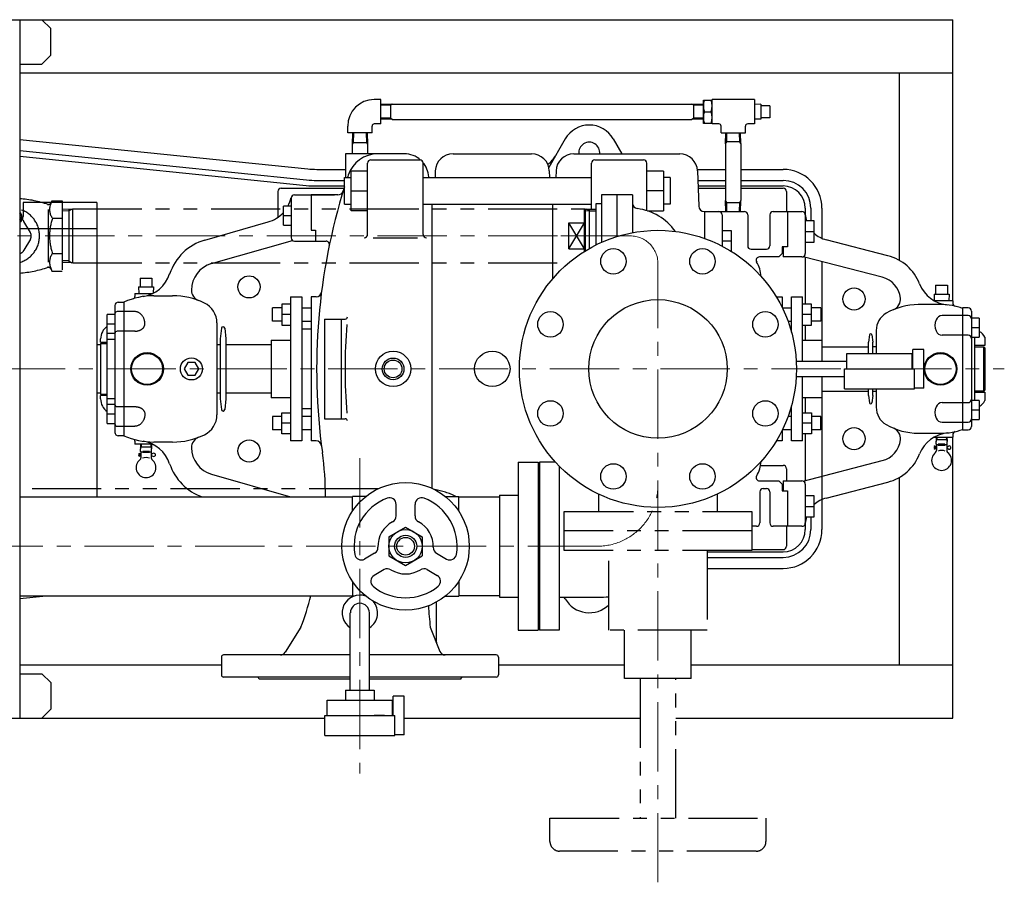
# Model space of a CAD drawing. Extents: x 0 to 8400, y 0 to 5940.
# Tile 34 of 34: x 4243 to 5132, y 4037 to 4815. Entities that reach past the tile are written whole.
import ezdxf

# ---------------------------------------------------------------- set-up
doc = ezdxf.new("R2010")
doc.units = 0
doc.header["$LTSCALE"] = 50
doc.header["$MEASUREMENT"] = 0
doc.linetypes.add('CENTER', pattern=[2, 1.25, -0.25, 0.25, -0.25])
doc.linetypes.add('PHANTOM', pattern=[2.5, 1.25, -0.25, 0.25, -0.25, 0.25, -0.25])
for name, color, linetype in [('ACCES1', 1, 'CONTINUOUS'), ('ACCES5', 1, 'CONTINUOUS'), ('DETAIL', 7, 'CONTINUOUS')]:
    doc.layers.add(name, color=color, linetype=linetype)

msp = doc.modelspace()

# ---------------------------------------------------------------- linework, layer by layer
at = {"layer": 'ACCES1', "linetype": 'PHANTOM'}
for p, q in [((4765.26147, 4387.14109), (4765.26147, 4371.48133)), ((4872.73954, 4371.48133), (4872.73954, 4387.14109)), ((4734.32326, 4336.30348), (4734.32326, 4371.48133)), ((4734.32326, 4371.48133), (4903.67809, 4371.48133)), ((4903.67809, 4371.48133), (4903.67809, 4336.30348)), ((4903.67809, 4353.8925), (4734.32326, 4353.8925)), ((4903.67809, 4336.30348), (4734.32326, 4336.30348)), ((4774.64584, 4264.22341), (4774.64584, 4336.30348)), ((4863.35551, 4336.30348), (4863.35551, 4264.22341)), ((4863.35551, 4264.22341), (4774.64584, 4264.22341)), ((4788.88229, 4220.67483), (4788.88229, 4264.22341)), ((4849.11873, 4220.67483), (4849.11873, 4264.22341)), ((4849.11873, 4220.67483), (4788.88229, 4220.67483)), ((4802.87164, 4220.67483), (4802.87164, 4094.60373)), ((4835.1297, 4094.60373), (4835.1297, 4220.67483)), ((4721.50051, 4094.60373), (4916.50051, 4094.60373)), ((4721.50051, 4073.79755), (4721.50051, 4094.60373)), ((4916.50051, 4094.60373), (4916.50051, 4073.79755)), ((4907.70285, 4064.99989), (4730.29816, 4064.99989))]:
    msp.add_line(p, q, dxfattribs=at)
for centre, start, end in [((4730.29816, 4073.79755), 180, 270), ((4907.70285, 4073.79755), 270, 0)]:
    msp.add_arc(centre, 8.79765, start, end, dxfattribs=at)
at = {"layer": 'ACCES5', "linetype": 'PHANTOM'}
for p, q in [((4271.95223, 4651.75391), (4270.68285, 4648.26605)), ((4271.95269, 4651.75421), (4281.39803, 4651.75421)), ((4281.39803, 4651.75421), (4281.39803, 4588.24561)), ((4268.59087, 4643.81568), (4268.59087, 4596.18414)), ((4290.69811, 4644.19196), (4281.39803, 4643.90143)), ((4287.19805, 4642.58185), (4281.39803, 4642.40058)), ((4287.19805, 4642.58185), (4289.94616, 4644.16846)), ((4287.19805, 4644.0827), (4287.19805, 4595.91742)), ((4290.69811, 4644.29999), (4753.7004, 4644.29999)), ((4290.69811, 4644.29999), (4290.69811, 4595.70014)), ((4753.70025, 4644.19226), (4763.00033, 4643.90143)), ((4753.7004, 4606.58678), (4753.7004, 4644.29999)), ((4757.20046, 4642.58216), (4754.45236, 4644.16876)), ((4757.20031, 4642.58216), (4763.00048, 4642.40088)), ((4757.20046, 4608.65361), (4757.20046, 4644.0827)), ((4252.66603, 4622.99994), (4246.88021, 4633.0213)), ((4272.60027, 4635.87714), (4281.39803, 4635.87714)), ((4252.66634, 4616.99957), (4246.88051, 4606.97821)), ((4272.60027, 4604.12299), (4281.39803, 4604.12299)), ((4287.19805, 4597.41797), (4281.39818, 4597.59924)), ((4290.69811, 4595.80786), (4281.39818, 4596.09839)), ((4287.19805, 4597.41828), (4289.94616, 4595.83167)), ((4290.69811, 4595.70014), (4738.58574, 4595.70014)), ((4270.68285, 4591.73346), (4271.95223, 4588.24561)), ((4271.95269, 4588.24561), (4281.39803, 4588.24561)), ((4566.63316, 4391.94986), (4243.00037, 4391.9499))]:
    msp.add_line(p, q, dxfattribs=at)
at = {"layer": 'ACCES5', "color": 4, "linetype": 'CENTER', "lineweight": 13}
msp.add_line((4165.93175, 4620.00006), (4782.00145, 4620.00006), dxfattribs=at)
at = {"layer": 'ACCES5', "linetype": 'PHANTOM'}
for centre, radius, start, end in [((4235.898, 4553.78455), 100, 70.91771846, 85.9281665), ((4268.59087, 4651.28943), 3, 259.54502847, 339.99548185), ((4282.9117, 4643.81568), 13.01324, 160.00036274, 217.59226817), ((4235.898, 4620.00006), 25.00001, 286.50077423, 73.49922577), ((4241.68349, 4630.02133), 6, 29.9986295, 77.33807727), ((4241.68352, 4630.02143), 6, 29.9986295, 77.33807727), ((4317.89797, 4619.99976), 48, 160.68429574, 199.31570426), ((4247.46965, 4620.00006), 6, 329.99884675, 29.9986295), ((4241.68352, 4609.9787), 6, 282.66192273, 329.99884675), ((4282.9117, 4596.18414), 13.01324, 142.40773183, 199.99963726), ((4235.898, 4686.21527), 100, 274.0718335, 289.08228154), ((4268.59087, 4588.71039), 3, 19.99904131, 100.45602919), ((4607.00075, 4325.94987), 65.99999, 63.4703671, 80.68417079)]:
    msp.add_arc(centre, radius, start, end, dxfattribs=at)
at = {"layer": 'DETAIL'}
for p, q in [((3555.00004, 4814.99989), (5085.00004, 4814.99989)), ((4243.0002, 4814.99958), (4243.0002, 4184.9999)), ((4263.0002, 4814.99958), (4271.00023, 4806.9997)), ((5085.00004, 4561.49989), (5085.00004, 4814.99989)), ((4271.00023, 4782.99976), (4271.00023, 4806.9997)), ((4263.0002, 4774.99958), (4271.00023, 4782.99976)), ((4243.0002, 4774.99958), (4263.0002, 4774.99958)), ((4243.0002, 4766.99989), (5085.00004, 4766.99989)), ((5037.00004, 4597.80124), (5037.00004, 4766.99989)), ((4243.0002, 4706.99989), (4502.94107, 4680.41503)), ((4735.34953, 4707.49989), (4720.49635, 4681.77343)), ((4778.6508, 4707.49989), (4786.44499, 4693.99996)), ((4243.0002, 4696.94773), (4501.92365, 4670.46692)), ((4243.0002, 4691.92164), (4501.41494, 4665.49286)), ((4511.08043, 4679.99989), (4537.00051, 4679.99989)), ((4854.59518, 4679.99989), (4880.10007, 4679.99989)), ((4893.89991, 4679.99989), (4932.00017, 4679.99989)), ((4511.08043, 4669.99989), (4536.00084, 4669.99989)), ((4855.01299, 4669.99989), (4880.10007, 4669.99989)), ((4893.89991, 4669.99989), (4932.00017, 4669.99989)), ((4476.00017, 4659.99989), (4476.00017, 4636.76647)), ((4479.00017, 4662.99989), (4535.66221, 4662.99989)), ((4511.08043, 4664.99989), (4536.00084, 4664.99989)), ((4855.18946, 4664.99989), (4880.10007, 4664.99989)), ((4855.26004, 4662.99989), (4880.10007, 4662.99989)), ((4893.89991, 4664.99989), (4932.00017, 4664.99989)), ((4893.89991, 4662.99989), (4932.00017, 4662.99989)), ((4935.00017, 4659.99989), (4935.00017, 4641.99989)), ((4312.50051, 4650.00033), (4246.00067, 4650.00033)), ((4246.00067, 4650.00033), (4246.00067, 4637.50033)), ((4557.00054, 4642.51303), (4542.00054, 4642.51303)), ((4952.00017, 4644.99989), (4952.00017, 4639.03366)), ((4957.00017, 4644.99989), (4957.00017, 4633.4709)), ((4967.00017, 4644.99989), (4967.00017, 4617.79618)), ((4409.93905, 4616.13967), (4467.10272, 4632.53109)), ((4481.00063, 4629.76103), (4487.99968, 4629.76078)), ((4481.00089, 4638.26105), (4487.99978, 4638.26085)), ((4243.00037, 4626.60033), (4312.50051, 4626.60033)), ((4506.00023, 4624.99992), (4509.99911, 4624.99992)), ((4509.99911, 4624.99992), (4509.99911, 4615.25596)), ((4416.1094, 4595.02266), (4489.08305, 4615.94752)), ((4490.99907, 4615.25596), (4519.49283, 4615.25596)), ((4562.00055, 4618.36342), (4602.00049, 4618.36342)), ((4952.00017, 4600.70284), (4952.00017, 4558.49995)), ((4967.00017, 4596.82357), (4967.00017, 4525.99983)), ((4952.00017, 4539.50019), (4952.00017, 4525.99983)), ((4952.00017, 4473.99983), (4952.00017, 4460.49971)), ((4967.00017, 4473.99983), (4967.00017, 4354.99989)), ((4952.00017, 4441.49995), (4952.00017, 4399.29496)), ((5085.00004, 4184.99989), (5085.00004, 4438.49989)), ((4911.67833, 4412.99989), (4932.00017, 4412.99989)), ((4935.00017, 4409.99989), (4935.00017, 4398.99992)), ((4416.1094, 4404.97765), (4487.3536, 4384.5487)), ((5037.00004, 4232.99989), (5037.00004, 4402.19854)), ((4243.00074, 4384.54875), (4543.28051, 4384.54875)), ((4543.28051, 4371.65862), (4543.28051, 4385.00029)), ((4555.48595, 4385.00029), (4543.28051, 4385.00029)), ((4627.07506, 4385.00029), (4639.28051, 4385.00029)), ((4639.28051, 4371.65862), (4639.28051, 4385.00029)), ((4639.28051, 4384.54875), (4676.00051, 4384.54875)), ((4676.00051, 4386.00029), (4693.00051, 4386.00029)), ((4676.00051, 4386.00029), (4676.00051, 4294.00029)), ((4582.78051, 4367.40011), (4582.78051, 4377.81563)), ((4599.78051, 4367.40011), (4599.78051, 4377.81563)), ((4957.00017, 4366.52806), (4957.00017, 4354.99989)), ((4576.28063, 4348.66029), (4591.28063, 4357.32054)), ((4591.28039, 4357.3206), (4606.28039, 4348.66035)), ((4935.00017, 4357.99995), (4935.00017, 4339.99989)), ((4952.00017, 4360.96631), (4952.00017, 4354.99989)), ((4576.28051, 4348.66045), (4576.28051, 4331.33989)), ((4606.28051, 4348.66045), (4606.28051, 4331.33989)), ((4903.67809, 4336.99989), (4932.00017, 4336.99989)), ((4563.30157, 4333.6616), (4554.28146, 4328.45384)), ((4576.28051, 4331.34001), (4591.28051, 4322.67976)), ((4591.28051, 4322.67973), (4606.28051, 4331.34001)), ((4619.25945, 4333.6616), (4628.27955, 4328.45384)), ((4863.35551, 4334.99989), (4932.00017, 4334.99989)), ((4863.35551, 4329.99989), (4932.00017, 4329.99989)), ((4571.80157, 4318.93917), (4562.78146, 4313.7314)), ((4610.75945, 4318.93917), (4619.77955, 4313.7314)), ((4863.35551, 4319.99989), (4932.00017, 4319.99989)), ((4543.28051, 4308.34196), (4543.28051, 4295.00029)), ((4639.28051, 4308.34196), (4639.28051, 4295.00029)), ((4243.0002, 4292.9999), (4266.94701, 4295.449)), ((4243.00074, 4295.44904), (4543.28051, 4295.4485)), ((4544.43383, 4295.00029), (4543.28051, 4295.00029)), ((4627.07506, 4295.00029), (4639.28051, 4295.00029)), ((4639.28051, 4295.45033), (4676.00051, 4295.45026)), ((4676.00051, 4294.00029), (4693.00051, 4294.00029)), ((4735.34953, 4292.49989), (4734.48351, 4293.99989)), ((4243.0002, 4232.99989), (4425.00034, 4232.99989)), ((4675.00034, 4232.99989), (4788.88212, 4232.99989)), ((4849.11856, 4232.99989), (5085.00004, 4232.99989)), ((4243.0002, 4224.9999), (4263.0002, 4224.9999)), ((4263.0002, 4224.9999), (4271.00023, 4217.00002)), ((4271.00023, 4217.00002), (4271.00023, 4193.00008)), ((4263.0002, 4184.9999), (4271.00023, 4193.00008)), ((3936.50068, 4184.99989), (4518.50075, 4184.99989)), ((4590.00075, 4184.99989), (4802.87147, 4184.99989)), ((4835.12954, 4184.99989), (5085.00004, 4184.99989))]:
    msp.add_line(p, q, dxfattribs=at)
at = {"layer": 'DETAIL', "linetype": 'ByBlock'}
for p, q in [((4568.99994, 4742.99987), (4563.00004, 4742.99987)), ((4568.99994, 4720.99993), (4568.99994, 4742.99987)), ((4579.28578, 4738.89922), (4569.00082, 4738.57781)), ((4577.63728, 4737.94738), (4569.00083, 4737.67748)), ((4579.28489, 4738.89977), (4577.63588, 4737.94769)), ((4577.63668, 4738.84795), (4577.63668, 4725.09838)), ((4579.28316, 4738.89878), (4849.59024, 4738.90345)), ((4860.00052, 4738.57812), (4849.59024, 4738.90345)), ((4851.3652, 4737.94665), (4849.71666, 4738.89843)), ((4860.00068, 4737.67754), (4851.36424, 4737.94744)), ((4851.36442, 4725.15002), (4851.36442, 4738.84704)), ((4860.00032, 4742.48115), (4868.00029, 4742.48115)), ((4860.00041, 4721.48005), (4860.00041, 4742.48005)), ((4868.00038, 4720.98023), (4868.00038, 4742.98029)), ((4905.99997, 4742.98029), (4868.00038, 4742.98029)), ((4911.98884, 4738.74679), (4905.99884, 4738.55969)), ((4905.99997, 4742.98029), (4905.99997, 4720.98023)), ((4911.98959, 4738.74689), (4911.98959, 4725.21579)), ((4919.98959, 4737.35529), (4911.98959, 4737.35529)), ((4919.98959, 4737.35529), (4919.98959, 4726.60709)), ((4860.93837, 4731.98115), (4867.06251, 4731.98115)), ((4539.00022, 4712.99987), (4539.00022, 4718.99987)), ((4561.00007, 4712.99987), (4561.00007, 4718.99987)), ((4568.99994, 4720.99993), (4563.00004, 4720.99993)), ((4577.63705, 4726.05175), (4569.00062, 4726.32165)), ((4579.28578, 4725.04711), (4569.00082, 4725.36852)), ((4579.28303, 4725.09838), (4577.63656, 4726.05041)), ((4579.28303, 4725.09838), (4849.69894, 4725.09838)), ((4860.00041, 4725.42028), (4849.69894, 4725.09838)), ((4851.36427, 4726.05065), (4849.71574, 4725.09887)), ((4860.00039, 4726.32086), (4851.36395, 4726.05096)), ((4868.00029, 4721.48121), (4860.00032, 4721.48121)), ((4874.00037, 4720.98023), (4868.00038, 4720.98023)), ((4876.00034, 4712.98029), (4876.00034, 4718.98029)), ((4898.00001, 4712.98029), (4898.00001, 4718.98029)), ((4905.99997, 4720.98023), (4899.99998, 4720.98023)), ((4911.9893, 4725.21529), (4905.99929, 4725.40249)), ((4919.98959, 4726.60709), (4911.98959, 4726.60709)), ((4561.00007, 4712.99987), (4539.00022, 4712.99987)), ((4543.42212, 4712.99877), (4543.10065, 4702.71166)), ((4544.32245, 4712.99908), (4544.05247, 4704.35998)), ((4555.67852, 4712.99932), (4555.94849, 4704.36028)), ((4556.57892, 4712.99944), (4556.9004, 4702.71197)), ((4876.00034, 4712.98029), (4898.00001, 4712.98029)), ((4880.0993, 4703.17561), (4880.40567, 4712.97944)), ((4881.05122, 4704.82423), (4881.30608, 4712.97938)), ((4892.9469, 4704.85957), (4892.69316, 4712.97932)), ((4893.89882, 4703.21095), (4893.59357, 4712.97914)), ((4544.05208, 4704.35949), (4543.10029, 4702.71093)), ((4543.10032, 4702.71282), (4543.10032, 4693.99989)), ((4543.15223, 4704.35949), (4556.84879, 4704.35949)), ((4555.94754, 4704.35925), (4556.89932, 4702.71069)), ((4556.90015, 4702.71227), (4556.90015, 4693.99989)), ((4880.10007, 4703.17701), (4880.10007, 4651.79035)), ((4880.10076, 4703.1753), (4881.05268, 4704.82411)), ((4893.84818, 4704.85993), (4880.15244, 4704.85993)), ((4893.90013, 4703.21021), (4892.94798, 4704.85938)), ((4893.89991, 4703.21217), (4893.89991, 4651.77308)), ((4590.15209, 4693.99989), (4537.00051, 4693.99989)), ((4537.00051, 4693.99989), (4537.00051, 4672.5131)), ((4634.05331, 4693.99989), (4704.94771, 4693.99989)), ((4743.05402, 4693.99996), (4838.72067, 4693.99996)), ((4557.00054, 4621.34681), (4557.00054, 4685.5131)), ((4560.00054, 4688.5131), (4604.00051, 4688.5131)), ((4607.00051, 4621.34645), (4607.00051, 4685.5131)), ((4759.00046, 4644.02627), (4759.00046, 4685.5131)), ((4762.00046, 4688.5131), (4806.00043, 4688.5131)), ((4809.00043, 4642.69688), (4809.00043, 4685.5131)), ((4542.00054, 4642.51303), (4542.00054, 4678.5131)), ((4557.00054, 4678.5131), (4542.00054, 4678.5131)), ((4618.06609, 4678.63938), (4617.82104, 4672.51307)), ((4720.93492, 4678.63938), (4721.17998, 4672.51307)), ((4727.0668, 4678.63945), (4726.82175, 4672.51307)), ((4808.96217, 4679.99989), (4809.00043, 4679.99989)), ((4824.00043, 4678.5131), (4809.00043, 4678.5131)), ((4824.00043, 4678.5131), (4824.00043, 4642.5131)), ((4854.71071, 4678.56431), (4855.83108, 4646.8206)), ((4536.00084, 4648.51311), (4536.00084, 4672.5131)), ((4536.00084, 4672.5131), (4542.00054, 4672.5131)), ((4607.00051, 4672.51307), (4759.00046, 4672.51307)), ((4830.00012, 4672.5131), (4824.00043, 4672.5131)), ((4830.00012, 4672.5131), (4830.00012, 4648.51311)), ((4491.00023, 4656.99986), (4527.00023, 4656.99986)), ((4506.00023, 4656.99986), (4506.00023, 4624.99992)), ((4530.12458, 4656.99989), (4506.00051, 4656.99989)), ((4542.00054, 4660.5131), (4557.00054, 4660.5131)), ((4796.00051, 4656.99989), (4768.00057, 4656.99989)), ((4768.00057, 4656.99989), (4768.00057, 4614.12266)), ((4782.00051, 4656.99989), (4782.00051, 4619.39833)), ((4796.00051, 4656.99989), (4796.00051, 4622.86561)), ((4824.00043, 4660.5131), (4809.00043, 4660.5131)), ((4312.50051, 4650.00033), (4312.50051, 4384.54875)), ((4488.00023, 4653.99986), (4488.00023, 4618.25596)), ((4536.00084, 4648.51311), (4542.00054, 4648.51311)), ((4607.00051, 4648.51307), (4759.00046, 4648.51307)), ((4615.00051, 4648.51307), (4615.00051, 4392.37979)), ((4724.00051, 4581.24028), (4724.00051, 4648.51307)), ((4768.00057, 4648.99971), (4763.00042, 4648.99971)), ((4763.00042, 4648.99971), (4763.00042, 4611.75404)), ((4830.00012, 4648.51311), (4824.00043, 4648.51311)), ((4880.40505, 4642.00038), (4880.09866, 4651.80488)), ((4881.0517, 4650.15559), (4880.09978, 4651.80439)), ((4880.15134, 4650.15687), (4893.84937, 4650.15687)), ((4881.30538, 4641.99995), (4881.05049, 4650.15632)), ((4892.69338, 4642.00001), (4892.94706, 4650.11762)), ((4892.94844, 4650.11781), (4893.90059, 4651.76698)), ((4893.59397, 4641.99989), (4893.89918, 4651.76692)), ((4481.00063, 4629.76103), (4481.00115, 4646.76078)), ((4488.00081, 4646.7606), (4481.00115, 4646.76078)), ((4809.57275, 4642.5131), (4824.00043, 4642.5131)), ((4861.00041, 4641.99989), (4897.00036, 4641.99989)), ((4861.00122, 4641.99996), (4861.00122, 4617.73239)), ((4877.00038, 4638.99989), (4877.00038, 4610.72936)), ((4900.00036, 4638.99989), (4900.00036, 4610.99989)), ((4920.00042, 4638.99989), (4920.00042, 4610.99989)), ((4923.00042, 4641.99989), (4949.00039, 4641.99989)), ((4936.00036, 4641.99989), (4936.00036, 4609.99995)), ((4952.00039, 4638.99989), (4952.00039, 4603.99995)), ((4959.99969, 4633.4709), (4951.99999, 4633.4709)), ((4959.99959, 4614.47035), (4959.99959, 4633.4701)), ((4877.00003, 4624.98426), (4884.99982, 4624.98426)), ((4884.99973, 4624.98451), (4884.99973, 4606.15592)), ((4951.99981, 4623.97084), (4959.99959, 4623.97084)), ((4876.99976, 4615.48457), (4884.99973, 4615.48457)), ((4951.99999, 4614.47114), (4959.99969, 4614.47114)), ((5026.5151, 4602.08998), (4970.68683, 4616.52815)), ((4903.00036, 4607.99989), (4917.00042, 4607.99989)), ((4931.00016, 4603.9994), (4928.00013, 4600.99903)), ((4936.00036, 4609.99995), (4931.00039, 4609.99995)), ((4931.00039, 4609.99995), (4931.00039, 4604.00013)), ((4932.00042, 4609.99995), (4932.00042, 4600.99995)), ((4928.00039, 4600.99995), (4910.64345, 4600.99995)), ((4949.00039, 4600.99995), (4932.00042, 4600.99995)), ((5021.5075, 4582.727), (4950.07865, 4601.19978)), ((4351.62642, 4581.98973), (4362.37471, 4581.98973)), ((4351.62642, 4581.98973), (4351.62642, 4573.98979)), ((4362.37471, 4581.98973), (4362.37471, 4573.98979)), ((4347.00033, 4567.99992), (4363.00731, 4567.99992)), ((4347.00033, 4567.99992), (4347.00033, 4565.29142)), ((4350.23482, 4573.98979), (4363.76632, 4573.98979)), ((4350.2351, 4573.98894), (4350.42229, 4567.99888)), ((4363.76687, 4573.98887), (4363.58883, 4568.29112)), ((5068.23382, 4567.48903), (5068.42101, 4561.4991)), ((5068.23464, 4567.48982), (5081.76613, 4567.48982)), ((5069.62624, 4575.48976), (5069.62624, 4567.48982)), ((5069.62624, 4575.48976), (5080.37453, 4575.48976)), ((5080.37453, 4575.48976), (5080.37453, 4567.48982)), ((5081.76559, 4567.4889), (5081.57839, 4561.49885)), ((4332.00033, 4560.22422), (4337.00039, 4560.22422)), ((4337.00039, 4559.99986), (4337.00039, 4439.99986)), ((4364.00039, 4565.99986), (4381.00036, 4565.99986)), ((4487.50027, 4564.99992), (4487.50027, 4434.99986)), ((4487.50027, 4564.99992), (4497.5003, 4564.99992)), ((4497.5003, 4564.99992), (4497.5003, 4434.99986)), ((4506.00023, 4564.99992), (4506.00023, 4434.99986)), ((4510.42458, 4564.99989), (4506.00051, 4564.99989)), ((4925.77125, 4564.99995), (4931.00039, 4564.99995)), ((4931.00039, 4564.99995), (4931.00039, 4555.50689)), ((4939.50042, 4533.238), (4939.50042, 4564.99995)), ((4939.50042, 4564.99995), (4949.50036, 4564.99995)), ((4949.50036, 4506.90007), (4949.50036, 4564.99995)), ((5085.00033, 4561.49989), (5068.25616, 4561.49989)), ((5085.00033, 4561.49989), (5085.00033, 4559.48719)), ((4329.00033, 4557.22422), (4329.00033, 4442.77525)), ((4347.0006, 4551.65831), (4331.00039, 4551.65831)), ((4479.50039, 4554.99962), (4471.00026, 4554.99962)), ((4471.00026, 4542.9998), (4471.00026, 4554.99962)), ((4487.50026, 4558.49986), (4479.50029, 4558.49986)), ((4479.50039, 4558.50053), (4479.50039, 4539.50078)), ((4497.5003, 4554.99986), (4506.00023, 4554.99986)), ((4931.25023, 4554.99989), (4939.50042, 4554.99989)), ((4957.49993, 4558.49995), (4949.50033, 4558.49995)), ((4957.49984, 4539.50093), (4957.49984, 4558.50068)), ((4965.99987, 4554.99971), (4957.49984, 4554.99971)), ((4965.99987, 4554.99971), (4965.99987, 4542.99989)), ((5074.50033, 4557.99989), (5054.0003, 4557.99989)), ((5094.00033, 4554.99989), (5094.00033, 4444.99995)), ((5099.0003, 4554.99989), (5094.00033, 4554.99989)), ((5102.0003, 4551.99989), (5102.0003, 4447.99995)), ((4322.00032, 4450.84184), (4322.00032, 4549.15873)), ((4329.00036, 4549.15873), (4322.00042, 4549.15873)), ((4421.00039, 4541.42442), (4421.00039, 4458.57536)), ((4479.50039, 4542.9998), (4471.00026, 4542.9998)), ((4487.50026, 4549.0001), (4479.50039, 4549.0001)), ((4497.5003, 4542.99986), (4506.00023, 4542.99986)), ((4518.21978, 4544.99977), (4518.21978, 4454.99989)), ((4518.21978, 4544.99977), (4536.75472, 4544.99977)), ((4532.99712, 4544.99977), (4532.99712, 4454.99989)), ((4936.37171, 4542.99989), (4939.50042, 4542.99989)), ((4957.49984, 4548.99989), (4949.50033, 4548.99989)), ((4965.99987, 4542.99989), (4957.49984, 4542.99989)), ((5099.0003, 4548.12318), (5075.5389, 4548.12318)), ((5109.00033, 4545.62318), (5102.0003, 4545.62318)), ((5109.00033, 4545.623), (5109.00033, 4528.62318)), ((4322.00032, 4540.65863), (4329.001, 4540.65843)), ((4322.00042, 4532.15898), (4329.00036, 4532.15898)), ((4347.08153, 4534.01524), (4331.00039, 4534.01524)), ((4425.00893, 4536.65495), (4424.00081, 4526.99937)), ((4427.99257, 4536.65501), (4429.00069, 4526.99931)), ((4479.50029, 4539.5001), (4487.50026, 4539.5001)), ((4497.5003, 4535.99986), (4506.00023, 4535.99986)), ((4949.50033, 4539.50019), (4957.49993, 4539.50019)), ((5016.00033, 4534.64076), (5016.00033, 4514.00014)), ((5109.00033, 4537.12324), (5102.0003, 4537.12324)), ((4316.00039, 4523.99986), (4316.00039, 4526.99986)), ((4316.00039, 4523.99986), (4322.00039, 4523.99986)), ((4316.00051, 4522.99992), (4316.00051, 4476.99986)), ((4316.00051, 4522.99992), (4322.00033, 4522.99992)), ((4329.00036, 4526.67119), (4322.00042, 4526.67119)), ((4424.00039, 4526.99986), (4424.00039, 4473.0023)), ((4429.00045, 4526.99986), (4429.00045, 4472.99864)), ((4470.00033, 4525.9998), (4487.50027, 4525.9998)), ((4470.00033, 4525.9998), (4470.00033, 4473.9998)), ((4949.50036, 4525.99983), (4967.00039, 4525.99983)), ((4967.00039, 4525.99983), (4967.00039, 4506.90007)), ((5010.01119, 4530.65004), (5008.99976, 4523.99965)), ((5009.00002, 4514.00014), (5009.00002, 4523.99977)), ((5011.9882, 4530.6493), (5012.99953, 4523.99891)), ((5013.00005, 4514.00014), (5013.00005, 4523.99977)), ((5099.0003, 4530.4037), (5075.5389, 4530.4037)), ((5102.0003, 4528.62318), (5109.00033, 4528.62318)), ((5105.0003, 4471.37666), (5105.0003, 4528.62318)), ((5114.0003, 4528.58247), (5114.0003, 4520.99989)), ((4312.50051, 4521.99986), (4316.00051, 4521.99986)), ((4421.00039, 4521.99986), (4424.00039, 4521.99986)), ((4429.00045, 4521.99986), (4470.00033, 4521.99986)), ((4967.00039, 4519.99983), (5009.00002, 4519.99983)), ((5016.00033, 4519.99983), (5013.00005, 4519.99983)), ((5059.00067, 4517.49989), (5049.00067, 4517.49989)), ((5049.00067, 4500.00004), (5049.00067, 4517.49989)), ((5059.00067, 4482.49989), (5059.00067, 4517.49989)), ((5114.0003, 4520.99989), (5105.0003, 4520.99989)), ((5105.0003, 4519.99995), (5113.00027, 4519.99995)), ((5113.00027, 4479.99989), (5113.00027, 4519.99995)), ((5113.00045, 4519.9991), (5114.00051, 4518.99903)), ((5114.0003, 4518.99965), (5114.0003, 4480.99995)), ((4394.73464, 4505.65306), (4391.46914, 4499.99705)), ((4401.26705, 4505.65355), (4394.73604, 4505.65355)), ((4404.53274, 4499.99833), (4401.26723, 4505.65434)), ((4943.81008, 4506.90007), (4989.5007, 4506.90007)), ((4989.5007, 4514.00014), (5048.50079, 4514.00014)), ((4989.5007, 4500.00004), (4989.5007, 4514.00014)), ((5048.50064, 4500.00004), (5048.50064, 4514.00014)), ((4391.471, 4499.99852), (4394.7365, 4494.34251)), ((4401.26494, 4494.34141), (4404.53045, 4499.99742)), ((4987.50073, 4500.00004), (5050.50076, 4500.00004)), ((4987.50073, 4482.00017), (4987.50073, 4500.00004)), ((5049.00067, 4503.49995), (5048.50079, 4503.49995)), ((5050.50076, 4482.00017), (5050.50076, 4500.00004)), ((4394.73604, 4494.34129), (4401.26705, 4494.34129)), ((4943.81008, 4493.10002), (4987.50073, 4493.10002)), ((4949.50036, 4434.99989), (4949.50036, 4493.10002)), ((4967.00039, 4493.10002), (4967.00039, 4473.99983)), ((4967.00039, 4479.99983), (5009.00002, 4479.99983)), ((4987.50073, 4482.00017), (5050.50076, 4482.00017)), ((5009.00002, 4476.00013), (5009.00002, 4482.00017)), ((5013.00005, 4476.00178), (5013.00005, 4482.00017)), ((5013.00005, 4479.99989), (5016.00033, 4479.99989)), ((5016.00033, 4482.00017), (5016.00033, 4465.35908)), ((5059.00067, 4482.49989), (5050.50076, 4482.49989)), ((5113.00027, 4479.99989), (5105.0003, 4479.99989)), ((5105.0003, 4478.99989), (5114.0003, 4478.99989)), ((5114.00045, 4480.99946), (5113.00039, 4479.9994)), ((5114.0003, 4478.99989), (5114.0003, 4471.41713)), ((4316.00051, 4477.99992), (4312.50051, 4477.99992)), ((4322.00039, 4475.99986), (4316.00039, 4475.99986)), ((4316.00039, 4472.99986), (4316.00039, 4475.99986)), ((4322.00033, 4476.99986), (4316.00051, 4476.99986)), ((4322.00042, 4473.32817), (4329.00036, 4473.32817)), ((4424.00039, 4477.99992), (4421.00039, 4477.99992)), ((4424.00081, 4472.99943), (4425.00896, 4463.34373)), ((4429.00088, 4472.99943), (4427.99273, 4463.34373)), ((4470.00033, 4477.99992), (4429.00045, 4477.99992)), ((4487.50027, 4473.9998), (4470.00033, 4473.9998)), ((4967.00039, 4473.99983), (4949.50036, 4473.99983)), ((5008.99981, 4475.99946), (5010.01125, 4469.34907)), ((5012.99894, 4475.99971), (5011.98759, 4469.34938)), ((5109.00033, 4471.37666), (5102.0003, 4471.37666)), ((5109.00033, 4471.37635), (5109.00033, 4454.3766)), ((4329.00036, 4467.8416), (4322.00032, 4467.8416)), ((4331.00039, 4465.98423), (4347.10543, 4465.98423)), ((4506.00023, 4463.99986), (4497.5003, 4463.99986)), ((4939.50042, 4434.99989), (4939.50042, 4466.76179)), ((5075.5389, 4469.59614), (5099.0003, 4469.59614)), ((5109.00033, 4462.8766), (5102.0003, 4462.8766)), ((4322.00032, 4459.34149), (4329.0009, 4459.34129)), ((4479.50039, 4456.99992), (4471.00026, 4456.99992)), ((4471.00026, 4456.99992), (4471.00026, 4445.0001)), ((4479.50029, 4460.49962), (4487.50026, 4460.49962)), ((4479.50039, 4441.49919), (4479.50039, 4460.49894)), ((4506.00023, 4456.99992), (4497.5003, 4456.99992)), ((4518.21978, 4454.99989), (4536.75472, 4454.99989)), ((4939.50042, 4456.99995), (4936.37174, 4456.99995)), ((4949.50033, 4460.49971), (4957.49993, 4460.49971)), ((4957.49984, 4460.49897), (4957.49984, 4441.49922)), ((4965.99987, 4457.00001), (4957.49984, 4457.00001)), ((4965.99987, 4445.00019), (4965.99987, 4457.00001)), ((5102.0003, 4454.3766), (5109.00033, 4454.3766)), ((4322.00032, 4450.84184), (4329.00036, 4450.84184)), ((4331.00039, 4448.34123), (4347.0006, 4448.34123)), ((4479.50039, 4445.0001), (4471.00026, 4445.0001)), ((4487.50026, 4450.99962), (4479.50039, 4450.99962)), ((4506.00023, 4444.99992), (4497.5003, 4444.99992)), ((4931.00039, 4444.49289), (4931.00039, 4434.99989)), ((4939.50042, 4444.99995), (4931.25026, 4444.99995)), ((4957.49984, 4451.00001), (4949.50033, 4451.00001)), ((4965.99987, 4445.00019), (4957.49984, 4445.00019)), ((5075.5389, 4451.87666), (5099.0003, 4451.87666)), ((5094.00033, 4444.99995), (5099.0003, 4444.99995)), ((4337.00039, 4439.77525), (4332.00033, 4439.77525)), ((4347.00033, 4434.70836), (4347.00033, 4431.99986)), ((4487.50026, 4441.49986), (4479.50029, 4441.49986)), ((4497.5003, 4434.99986), (4487.50027, 4434.99986)), ((4510.42458, 4434.99989), (4506.00051, 4434.99989)), ((4931.00039, 4434.99989), (4925.77129, 4434.99989)), ((4949.50036, 4434.99989), (4939.50042, 4434.99989)), ((4957.49993, 4441.49995), (4949.50033, 4441.49995)), ((5054.0003, 4441.99995), (5074.50033, 4441.99995)), ((5068.25616, 4438.49989), (5085.00033, 4438.49989)), ((5070.00005, 4432.0456), (5070.00005, 4434.46888)), ((5070.13601, 4438.4991), (5070.01003, 4434.46803)), ((5070.02288, 4434.86946), (5070.6574, 4435.96846)), ((5079.94304, 4435.96864), (5070.05709, 4435.96864)), ((5070.73641, 4438.49897), (5070.65734, 4435.96833)), ((5079.26363, 4438.49873), (5079.3427, 4435.9687)), ((5079.34365, 4435.9684), (5079.97829, 4434.86915)), ((5079.86379, 4438.49873), (5079.98974, 4434.4684)), ((5080.00027, 4432.0456), (5080.00027, 4434.46888)), ((5085.00033, 4440.51258), (5085.00033, 4438.49989)), ((4363.00731, 4431.99986), (4347.00033, 4431.99986)), ((4352.99999, 4424.96812), (4351.99972, 4425.54564)), ((4352.00057, 4425.5457), (4352.00057, 4427.96898)), ((4352.13686, 4431.99907), (4352.01092, 4427.96806)), ((4352.02303, 4428.36924), (4352.65755, 4429.46824)), ((4361.94375, 4429.46873), (4352.05779, 4429.46873)), ((4352.7373, 4431.99907), (4352.65819, 4429.4683)), ((4360.00036, 4425.50419), (4354.00045, 4425.50419)), ((4354.00045, 4425.50419), (4354.00045, 4424.50444)), ((4360.00036, 4425.50419), (4360.00036, 4424.50444)), ((4362.00167, 4425.54594), (4361.00176, 4424.96861)), ((4361.26452, 4431.99882), (4361.34359, 4429.46879)), ((4361.34441, 4429.46898), (4361.97906, 4428.36973)), ((4361.86468, 4431.99876), (4361.99062, 4427.96849)), ((4362.00078, 4425.5457), (4362.00078, 4427.96898)), ((4381.00036, 4433.99986), (4364.00039, 4433.99986)), ((5069.14825, 4430.46962), (5069.14825, 4427.46962)), ((5069.14825, 4429.7696), (5070.38988, 4429.7696)), ((5069.14825, 4428.16981), (5070.38988, 4428.16981)), ((5070.99984, 4431.46833), (5069.99953, 4432.04585)), ((5070.38988, 4431.46955), (5070.38988, 4426.26204)), ((5072.0003, 4431.46955), (5070.38988, 4431.46955)), ((5078.0002, 4432.00422), (5072.0003, 4432.00422)), ((5072.0003, 4432.00422), (5072.0003, 4431.00447)), ((5078.0002, 4431.35749), (5072.0003, 4431.35749)), ((5078.0002, 4431.00447), (5072.0003, 4431.00447)), ((5078.0002, 4432.00422), (5078.0002, 4431.00447)), ((5079.61062, 4431.46955), (5078.0002, 4431.46955)), ((5080.00091, 4432.0453), (5079.00112, 4431.46809)), ((5079.61062, 4431.46955), (5079.61062, 4426.26185)), ((5079.61062, 4429.7696), (5080.61056, 4429.7696)), ((5079.61062, 4428.16981), (5080.61056, 4428.16981)), ((5083.1484, 4429.7696), (5083.1484, 4428.16926)), ((4351.1484, 4423.96959), (4351.1484, 4420.96962)), ((4351.1484, 4423.26957), (4352.39004, 4423.26957)), ((4351.1484, 4421.66981), (4352.39004, 4421.66981)), ((4354.00045, 4424.96952), (4352.39004, 4424.96952)), ((4352.39004, 4424.96952), (4352.39004, 4419.76204)), ((4360.00036, 4424.85746), (4354.00045, 4424.85746)), ((4360.00036, 4424.50444), (4354.00045, 4424.50444)), ((4361.61077, 4424.96952), (4360.00036, 4424.96952)), ((4361.61077, 4424.96952), (4361.61077, 4419.76185)), ((4361.61077, 4423.26957), (4362.61071, 4423.26957)), ((4361.61077, 4421.66981), (4362.61071, 4421.66981)), ((4365.14855, 4423.26957), (4365.14855, 4421.66926)), ((4950.07838, 4398.79795), (5021.50811, 4417.27092)), ((4693.00051, 4415.77711), (4711.00051, 4415.77711)), ((4693.00051, 4415.77711), (4693.00051, 4264.22267)), ((4711.00051, 4415.77711), (4711.00051, 4264.22267)), ((4726.63424, 4415.77711), (4712.00051, 4415.77711)), ((4712.00051, 4415.77711), (4712.00051, 4264.22267)), ((4730.00051, 4412.22743), (4730.00051, 4264.22267)), ((4910.64345, 4398.99992), (4928.00039, 4398.99992)), ((4928.00028, 4398.99922), (4931.00031, 4395.99885)), ((4932.00042, 4398.99992), (4949.00039, 4398.99992)), ((4932.00042, 4398.99992), (4932.00042, 4389.99992)), ((4914.00042, 4391.99989), (4917.00042, 4391.99989)), ((4931.00039, 4395.99946), (4931.00039, 4389.99992)), ((4931.00039, 4389.99992), (4936.00036, 4389.99992)), ((4936.00036, 4389.99992), (4936.00036, 4357.99995)), ((4952.00039, 4395.99992), (4952.00039, 4360.99995)), ((4970.68645, 4383.46959), (5026.51569, 4397.908)), ((4911.00042, 4388.99989), (4911.00042, 4360.99995)), ((4920.00042, 4388.99989), (4920.00042, 4360.99995)), ((4959.99969, 4385.52781), (4951.99999, 4385.52781)), ((4959.99959, 4366.52723), (4959.99959, 4385.52699)), ((4951.99981, 4376.02775), (4959.99959, 4376.02775)), ((4951.99999, 4366.52806), (4959.99969, 4366.52806)), ((4908.00042, 4357.99995), (4903.67809, 4357.99995)), ((4949.00039, 4357.99995), (4923.00042, 4357.99995)), ((4730.00051, 4293.99989), (4765.00051, 4293.99989)), ((4618.94393, 4289.59211), (4618.94393, 4254.99989)), ((4541.35071, 4210.29978), (4541.35071, 4280.02207)), ((4558.65064, 4210.29978), (4558.65064, 4280.02207)), ((4496.85843, 4266.99989), (4482.58321, 4244.33518)), ((4613.53593, 4266.99989), (4622.24522, 4245.14866)), ((4693.00051, 4264.22267), (4711.00051, 4264.22267)), ((4730.00051, 4264.22267), (4712.00051, 4264.22267)), ((4425.00051, 4239.99989), (4425.00051, 4223.99989)), ((4541.35071, 4241.99989), (4427.00051, 4241.99989)), ((4673.00051, 4241.99989), (4558.65064, 4241.99989)), ((4675.00051, 4239.99989), (4675.00051, 4223.99989)), ((4541.35071, 4221.99989), (4427.00051, 4221.99989)), ((4673.00051, 4221.99989), (4558.65064, 4221.99989)), ((4541.35071, 4219.99989), (4459.00051, 4219.99989)), ((4641.00051, 4219.99989), (4558.65064, 4219.99989)), ((4537.00116, 4210.29978), (4537.00116, 4201.29988)), ((4537.00116, 4210.29978), (4563.0008, 4210.29978)), ((4563.0008, 4210.29978), (4563.0008, 4201.29988)), ((4590.00092, 4204.79963), (4580.00092, 4204.79963)), ((4580.00092, 4187.29978), (4580.00092, 4204.79963)), ((4590.00092, 4169.79963), (4590.00092, 4204.79963)), ((4520.50092, 4187.29978), (4520.50092, 4201.29988)), ((4520.50092, 4201.29988), (4579.50104, 4201.29988)), ((4579.50092, 4187.29978), (4579.50092, 4201.29988)), ((4518.50092, 4169.29991), (4518.50092, 4187.29978)), ((4518.50092, 4187.29978), (4581.50104, 4187.29978)), ((4572.17792, 4187.29963), (4563.00092, 4187.29963)), ((4580.00092, 4190.79969), (4579.50104, 4190.79969)), ((4581.50104, 4169.29991), (4581.50104, 4187.29978)), ((4518.50092, 4169.29991), (4581.50104, 4169.29991)), ((4590.00092, 4169.79963), (4581.50104, 4169.79963))]:
    msp.add_line(p, q, dxfattribs=at)
at = {"layer": 'DETAIL', "linetype": 'PHANTOM'}
for p, q in [((4763.00007, 4643.90128), (4752.70012, 4644.22316)), ((4752.70012, 4605.96772), (4752.70012, 4644.22315)), ((4763.00007, 4642.40055), (4752.70012, 4642.72242)), ((4738.70013, 4608.2245), (4738.70013, 4631.77497)), ((4738.70013, 4631.77497), (4752.70012, 4631.77497)), ((4752.70012, 4608.22467), (4738.70013, 4631.77497)), ((4738.70013, 4608.22466), (4752.70012, 4631.77497)), ((4738.70013, 4608.2245), (4752.70012, 4608.2245))]:
    msp.add_line(p, q, dxfattribs=at)
at = {"layer": 'DETAIL', "color": 4, "linetype": 'CENTER', "lineweight": 13}
for p, q in [((4794.00051, 4620.00006), (4727.49954, 4620.00006)), ((4819.00051, 4036.8922), (4819.00051, 4595.00006)), ((3421.4511, 4499.99989), (5131.59247, 4499.99989)), ((4550.00045, 4419.5621), (4550.00051, 4135.17728)), ((4764.00089, 4340.00022), (4203.0002, 4339.99989))]:
    msp.add_line(p, q, dxfattribs=at)
at = {"layer": 'DETAIL', "linetype": 'ByBlock'}
for points in [[(4355.98533, 4540.65795, 0.018255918), (4355.9495, 4541.63926, 0.018422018), (4355.84178, 4542.61638, 0.018715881), (4355.66191, 4543.58275, 0.019165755), (4355.40944, 4544.53277, 0.019778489), (4355.08383, 4545.46039, 0.020562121), (4354.6845, 4546.3589, 0.021524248), (4354.21102, 4547.22084, 0.022669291), (4353.66325, 4548.03779, 0.023994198), (4353.0417, 4548.80029, 0.025482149), (4352.34785, 4549.49774, 0.027094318), (4351.58465, 4550.11855, 0.028760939), (4350.75709, 4550.65039, 0.030375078), (4349.87271, 4551.0808, 0.03179501), (4348.94197, 4551.39811, 0.032861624), (4347.97833, 4551.59264, 0.033332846), (4347.00062, 4551.65797)], [(4347.00062, 4534.01498, 0.015889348), (4347.77125, 4534.03946, 0.016047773), (4348.53866, 4534.11304, 0.016374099), (4349.29972, 4534.23615, 0.016879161), (4350.05102, 4534.40956, 0.017579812), (4350.78878, 4534.63429, 0.018499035), (4351.50862, 4534.91166, 0.019665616), (4352.20545, 4535.24316, 0.021112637), (4352.87317, 4535.63038, 0.022873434), (4353.50448, 4536.0748, 0.024972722), (4354.09055, 4536.5775, 0.027409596), (4354.62089, 4537.13867, 0.030129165), (4355.08326, 4537.75687, 0.032983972), (4355.46404, 4538.42812, 0.035699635), (4355.74916, 4539.14487, 0.037881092), (4355.92593, 4539.89535, 0.038808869), (4355.98533, 4540.65795)], [(4347.00062, 4465.98471, -0.015889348), (4347.77125, 4465.96023, -0.016047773), (4348.53866, 4465.88665, -0.016374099), (4349.29972, 4465.76353, -0.016879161), (4350.05102, 4465.59013, -0.017579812), (4350.78878, 4465.36539, -0.018499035), (4351.50862, 4465.08802, -0.019665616), (4352.20545, 4464.75652, -0.021112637), (4352.87317, 4464.3693, -0.022873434), (4353.50448, 4463.92488, -0.024972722), (4354.09055, 4463.42218, -0.027409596), (4354.62089, 4462.86101, -0.030129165), (4355.08326, 4462.24281, -0.032983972), (4355.46404, 4461.57156, -0.035699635), (4355.74916, 4460.85481, -0.037881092), (4355.92593, 4460.10434, -0.038808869), (4355.98533, 4459.34173)], [(4355.98533, 4459.34173, -0.018255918), (4355.9495, 4458.36042, -0.018422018), (4355.84178, 4457.3833, -0.018715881), (4355.66191, 4456.41693, -0.019165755), (4355.40944, 4455.46691, -0.019778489), (4355.08383, 4454.5393, -0.020562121), (4354.6845, 4453.64078, -0.021524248), (4354.21102, 4452.77884, -0.022669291), (4353.66325, 4451.96189, -0.023994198), (4353.0417, 4451.1994, -0.025482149), (4352.34785, 4450.50195, -0.027094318), (4351.58465, 4449.88114, -0.028760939), (4350.75709, 4449.34929, -0.030375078), (4349.87271, 4448.91888, -0.03179501), (4348.94197, 4448.60157, -0.032861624), (4347.97833, 4448.40704, -0.033332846), (4347.00062, 4448.34172)]]:
    msp.add_lwpolyline(points, format="xyb", dxfattribs=at)
for centre, radius in [((4819.00051, 4499.99989), 125), ((4778.81896, 4597.00733), 11.5), ((4859.18248, 4597.00715), 11.5), ((4450.00027, 4573.99992), 10), ((4996.00027, 4562.99989), 10), ((4819.00051, 4499.99989), 62.5), ((4721.99325, 4540.18187), 11.5), ((4916.00795, 4540.18144), 11.5), ((4358.00039, 4499.99986), 14.75), ((4580.00051, 4499.99989), 16), ((4669.50051, 4499.99989), 16), ((5074.00027, 4499.99989), 14.75), ((4358.00039, 4499.99986), 14.00014), ((4398.00033, 4499.99986), 10), ((4580.00051, 4499.99989), 9.81495), ((4580.00051, 4499.99989), 8), ((5074.00027, 4499.99989), 14.00014), ((4721.99307, 4459.81835), 11.5), ((4916.00777, 4459.81792), 11.5), ((4996.00027, 4436.99989), 10), ((4450.00027, 4425.99986), 10), ((4778.81853, 4402.99263), 11.5), ((4859.18205, 4402.99245), 11.5)]:
    msp.add_circle(centre, radius, dxfattribs=at)
at = {"layer": 'DETAIL'}
for radius in [57.5, 15, 10, 8]:
    msp.add_circle((4591.28051, 4340.00029), radius, dxfattribs=at)
at = {"layer": 'DETAIL', "linetype": 'ByBlock'}
for centre, radius, start, end in [((4563.00004, 4718.99987), 23.99997, 90.000018, 179.99996403), ((4875.16428, 4737.23115), 15.16396, 159.74392, 200.25568), ((4852.8365, 4737.23115), 15.16396, 339.74432, 20.25608), ((4875.16428, 4726.73121), 15.16396, 159.7443, 200.25606), ((4852.8365, 4726.73121), 15.16396, 339.74394, 20.255698), ((4563.00004, 4718.99987), 2, 90.000018, 179.99996403), ((4874.00028, 4718.98121), 1.99999, 359.99996, 89.999982), ((4899.99988, 4718.98121), 1.99999, 89.999982, 179.99996), ((4566.04386, 4665.99989), 28, 90, 161.49426254), ((4590.15209, 4671.99989), 22, 48.19903301, 90), ((4634.05331, 4677.99989), 16, 90, 177.70938996), ((4704.94771, 4677.99989), 16, 2.29061004, 90), ((4743.05402, 4677.99996), 16, 90, 177.70938996), ((4838.72067, 4677.99996), 16, 2.02136494, 90), ((4560.00054, 4685.5131), 3, 90, 180.00004), ((4604.00051, 4685.5131), 3, 0, 89.99998), ((4590.15209, 4671.99989), 22, 3.50559606, 40.39717861), ((4762.00046, 4685.5131), 3, 90, 180.00004), ((4806.00043, 4685.5131), 3, 0, 89.99998), ((4806.00043, 4685.5131), 3, 0, 89.99998), ((5062.00051, 4499.99989), 551, 161.49426254, 161.75438524), ((4453.40844, 4663.62289), 159, 3.20525806, 3.50559606), ((4491.00023, 4653.99986), 3, 89.999982, 179.99996), ((5062.00051, 4499.99989), 551, 162.67430543, 187.86627201), ((4530.12458, 4661.99989), 5, 270, 343.06019155), ((4458.83355, 4661.36906), 29.99999, 330.86108, 347.09658), ((4801.00051, 4649.55263), 5, 180, 262.6881214), ((4794.00051, 4594.99989), 50, 35.46016165, 82.68796485), ((4860.82797, 4646.99696), 5, 182.02136494, 271.98571229), ((4874.00038, 4638.99989), 3, 0, 89.999982), ((4897.00036, 4638.99989), 3, 0, 89.999982), ((4923.00042, 4638.99989), 3, 89.999982, 179.99996), ((4949.00036, 4638.99995), 3, 0.00003597, 89.999982), ((4949.00039, 4638.99989), 3, 0.00003597, 89.999982), ((4976.94637, 4640.73243), 25, 183.54785, 196.88432), ((4976.94658, 4640.73237), 25, 183.54785, 196.88432), ((4976.94658, 4640.73237), 25, 227.32254, 255.50013), ((4903.00036, 4610.99989), 3, 179.99996, 270), ((4917.00042, 4610.99989), 3, 270.00002, 0), ((4949.00039, 4603.99995), 3, 270.00002, 0.00003597), ((4423.00036, 4570.99113), 25, 106.00006, 179.80599), ((4910.64345, 4597.99995), 3, 90.002168, 212.39134), ((4887.00042, 4582.99995), 25, 1.21183296, 32.444631), ((5016.00033, 4561.42811), 41.99999, 21.298422, 75.499982), ((4349.82171, 4594.94688), 29.99999, 278.61901, 341.87331), ((5016.00033, 4561.42811), 22, 6.5656491, 75.499982), ((5083.08257, 4587.58021), 29.99999, 201.29853, 264.40292), ((4408.00045, 4571.04185), 10, 179.80724, 249.19076), ((4510.42458, 4569.99989), 5, 270, 352.76730895), ((4332.00033, 4557.22422), 3, 89.999982, 179.99996), ((4364.00039, 4499.99986), 65.99999, 89.999982, 114.14771), ((4345.00036, 4565.29142), 2, 286.22396, 359.99572), ((4381.00036, 4499.99986), 65.99999, 64.228476, 89.999982), ((4401.00033, 4541.42442), 20, 359.9998, 64.228367), ((5027.92141, 4562.80018), 10, 292.55035, 6.5646656), ((5088.00033, 4559.48719), 3, 180.00173, 257.21429), ((4331.00039, 4549.65831), 2, 89.999982, 179.99996), ((5034.00033, 4534.64076), 17.99999, 120.0003, 180.00046), ((5054.0003, 4499.99989), 58, 89.999982, 120.00009), ((5074.50033, 4499.99989), 58, 70.354063, 89.999982), ((5099.0003, 4551.99989), 3, 0.00003597, 89.999982), ((4536.75472, 4546.99983), 2, 270.000838, 354.886753), ((5082.85992, 4539.26338), 13.85968, 158.66371, 201.33611), ((5075.5389, 4542.12318), 6, 90.000528, 158.66393), ((5099.0003, 4545.12318), 3, 0.00003597, 89.999982), ((4330.00039, 4526.99986), 14, 124.84979, 179.99996), ((4331.00039, 4532.0153), 2, 89.999982, 180.00002), ((4426.50051, 4536.49974), 1.5, 5.9606207, 174.03934), ((5062.00045, 4499.99989), 525.34503, 175.63326313, 184.36675), ((5075.5389, 4536.4037), 6, 201.33602, 269.99953), ((5104.00027, 4523.99989), 11, 24.619977, 62.96429), ((5011.00008, 4530.49983), 1, 8.6468897, 171.35234), ((5099.0003, 4527.4037), 3, 0.00003597, 89.999982), ((4330.00039, 4472.99986), 14, 180.00009, 235.15026), ((5099.0003, 4472.59614), 3, 269.99996, 359.99991), ((5104.00027, 4475.99989), 11, 297.03566, 335.38002), ((4331.00039, 4467.98423), 2, 180.00009, 270.00007), ((4426.50051, 4463.49998), 1.5, 186.82979, 354.03938), ((5011.00008, 4469.49989), 1, 188.64771, 351.35311), ((5034.00033, 4465.35908), 17.99999, 179.99953, 239.99957), ((5082.85992, 4460.73646), 13.85968, 158.66382, 201.33622), ((5075.5389, 4463.59614), 6, 90.000474, 158.66398), ((4401.00033, 4458.57536), 20, 295.77169, 0.00019998), ((4536.75472, 4452.99983), 2, 5.113247, 89.999162), ((5075.5389, 4457.87666), 6, 201.33607, 269.99942), ((5099.0003, 4454.87666), 3, 269.99996, 359.99991), ((4331.00039, 4450.34117), 2, 179.99996, 270), ((5054.0003, 4499.99989), 58, 239.99986, 269.99996), ((5027.92141, 4437.19966), 10, 353.43535, 67.449648), ((5074.50033, 4499.99989), 58, 269.99996, 289.64588), ((5088.00033, 4440.51258), 3, 102.78571, 179.99827), ((5099.0003, 4447.99995), 3, 269.99996, 359.99991), ((4332.00033, 4442.77525), 3, 180.00009, 270.00007), ((4364.00039, 4499.99986), 65.99999, 245.85235, 270.00007), ((4345.00036, 4434.70836), 2, 0.00428187, 73.776042), ((4349.82171, 4405.0529), 29.99999, 18.126694, 81.335095), ((4381.00036, 4499.99986), 65.99999, 270.00007, 295.77158), ((4408.00045, 4428.95787), 10, 110.80922, 180.19274), ((4510.42458, 4429.99989), 5, 7.23269105, 90), ((5016.00033, 4438.57167), 22, 284.49996, 353.4343), ((5083.08257, 4412.41963), 29.99999, 95.597076, 158.70147), ((4423.00036, 4429.00865), 25, 180.19407, 254.00005), ((5069.77318, 4428.96962), 1.62497, 112.61714, 247.38169), ((5068.38991, 4426.26204), 1.99999, 306.93644, 359.99936), ((5075.0003, 4417.46986), 8.99997, 69.781365, 110.21707), ((5081.61059, 4426.26185), 1.99999, 180.00173, 233.06312), ((5081.87939, 4428.96962), 1.49997, 212.23061, 327.77065), ((5081.87939, 4428.96962), 1.49997, 32.231861, 147.76765), ((4357.00036, 4410.96986), 8.99997, 126.93677, 53.142953), ((4351.77334, 4422.46962), 1.62497, 112.61714, 247.38169), ((4350.39007, 4419.76204), 1.99999, 306.93644, 359.99936), ((4357.00036, 4410.96986), 8.99997, 69.781365, 110.21707), ((4363.61074, 4419.76185), 1.99999, 180.00173, 233.06312), ((4363.87954, 4422.46962), 1.49997, 212.23061, 327.77065), ((4363.87954, 4422.46962), 1.49997, 32.231861, 147.76765), ((4227.92357, 4384.7625), 291, 359.95791364, 7.8662756), ((4887.00042, 4416.99992), 25, 327.60751, 358.78795576), ((5016.00033, 4438.57167), 41.99999, 284.49996, 338.70152), ((5075.0003, 4417.46986), 8.99997, 126.93677, 53.142953), ((4910.64345, 4401.99992), 3, 147.60864, 269.99782), ((4949.00039, 4395.99992), 3, 359.99998, 89.999982), ((4914.00042, 4388.99989), 3, 89.999982, 179.99996), ((4917.00042, 4388.99989), 3, 0, 89.999982), ((4976.94637, 4359.26756), 25, 104.49987, 132.67746), ((4976.94658, 4359.2675), 25, 104.49987, 132.67746), ((4976.94637, 4359.26756), 25, 163.11628, 176.45215), ((4976.94658, 4359.2675), 25, 163.11628, 176.45215), ((4908.00042, 4360.99995), 3, 270.00002, 0), ((4923.00042, 4360.99995), 3, 179.99996, 270), ((4949.00036, 4361.00001), 3, 269.99996, 359.99991), ((4949.00039, 4360.99995), 3, 269.99996, 359.99991), ((4224.3212, 4369.00213), 291, 339.48068209, 345.35902134), ((4550.00051, 4279.99989), 16, 70.21213904, 237.27465162), ((4765.00051, 4393.99989), 100, 270, 275.53497074), ((4550.0006, 4279.99989), 8.53881, 0.14882465, 179.85117535), ((4550.00051, 4279.99989), 16, 302.72674916, 40.73227388), ((4902.4007, 4302.1871), 291, 183.12970758, 186.94511287), ((4621.8481, 4254.24771), 3, 165.47948742, 201.7308236), ((4427.00051, 4239.99989), 2, 89.99999499, 179.9999975), ((4478.35246, 4246.99989), 5, 270, 327.79550526), ((4626.88988, 4246.99989), 5, 201.7308236, 270), ((4673.00051, 4239.99989), 2, 0.0000025, 90.00000501), ((4427.00051, 4223.99989), 2, 179.9999975, 270), ((4457.00051, 4219.99989), 2, 0.0000025, 90.00000501), ((4643.00051, 4219.99989), 2, 89.99999135, 180.00000068), ((4673.00051, 4223.99989), 2, 270, 0.0000025)]:
    msp.add_arc(centre, radius, start, end, dxfattribs=at)
at = {"layer": 'DETAIL'}
for centre, radius, start, end in [((4757.00017, 4694.99989), 25, 30, 150), ((4757.00017, 4694.99989), 9.5, 353.95808062, 186.04191938), ((4705.03864, 4704.99989), 25, 305.3839879, 330), ((4511.08043, 4759.99989), 80, 264.16050769, 270), ((4699.26514, 4694.99989), 25, 328.10982592, 330), ((4932.00017, 4644.99989), 35, 0, 90), ((4511.08043, 4759.99989), 95, 264.16050769, 270), ((4511.08043, 4759.99989), 90, 264.16050769, 270), ((4932.00017, 4644.99989), 25, 0, 90), ((4479.00017, 4659.99989), 3, 90, 180), ((4932.00017, 4644.99989), 20, 0, 90), ((4932.00017, 4659.99989), 3, 0, 90), ((4240.00067, 4637.50033), 5, 306.86262667, 53.13737333), ((4240.00067, 4637.50033), 4.25, 314.89121136, 45.10878864), ((4458.83331, 4661.36928), 29.99999, 286.00004, 317.6396983), ((4240.00067, 4637.50033), 6, 299.99440269, 0), ((4554.00058, 4621.36342), 3, 270, 0), ((4610.00046, 4621.36342), 3, 180, 270), ((4423.00012, 4570.99149), 47, 106.00006, 161.91846059), ((4490.99907, 4618.25596), 3, 179.99996, 270), ((4519.49283, 4612.25596), 3, 348.30930376, 90), ((4423.00012, 4429.00882), 47, 198.08153941, 251.07784234), ((4932.00017, 4409.99989), 3, 0, 90), ((4591.28051, 4340.00029), 46.5, 110.97893501, 189.02106499), ((4576.78051, 4377.81563), 6, 0, 110.97893501), ((4605.78051, 4377.81563), 6, 69.02106499, 180), ((4591.28051, 4340.00029), 46.5, 350.97893501, 69.02106499), ((4576.78051, 4367.40011), 6, 297.88782024, 0), ((4605.78051, 4367.40011), 6, 180, 242.11217976), ((4591.28051, 4340.00029), 25, 117.88782024, 182.11217976), ((4591.28051, 4340.00029), 25, 357.88782024, 62.11217976), ((4932.00017, 4354.99989), 35, 270, 0), ((4932.00017, 4354.99989), 25, 270, 0), ((4932.00017, 4354.99989), 20, 270, 0), ((4560.30157, 4338.85775), 6, 300, 2.11217976), ((4622.25945, 4338.85775), 6, 177.88782024, 240), ((4932.00017, 4339.99989), 3, 270, 0), ((4551.28146, 4333.64999), 6, 189.02106499, 300), ((4631.27955, 4333.64999), 6, 240, 350.97893501), ((4574.80157, 4313.74301), 6, 57.88782024, 120), ((4591.28051, 4340.00029), 25, 237.88782024, 302.11217976), ((4607.75945, 4313.74301), 6, 60, 122.11217976), ((4565.78146, 4308.53525), 6, 120, 230.97893501), ((4616.77955, 4308.53525), 6, 309.02106499, 60), ((4591.28051, 4340.00029), 46.5, 230.97893501, 309.02106499), ((4757.00017, 4304.99989), 25, 210, 314.89637472)]:
    msp.add_arc(centre, radius, start, end, dxfattribs=at)
at = {"layer": 'DETAIL', "color": 4, "linetype": 'CENTER', "lineweight": 13}
for centre, radius, start, end in [((4794.00051, 4595.00006), 25, 0, 90), ((4764.00051, 4395.00022), 55, 270, 0)]:
    msp.add_arc(centre, radius, start, end, dxfattribs=at)

doc.saveas('drawing.dxf')
